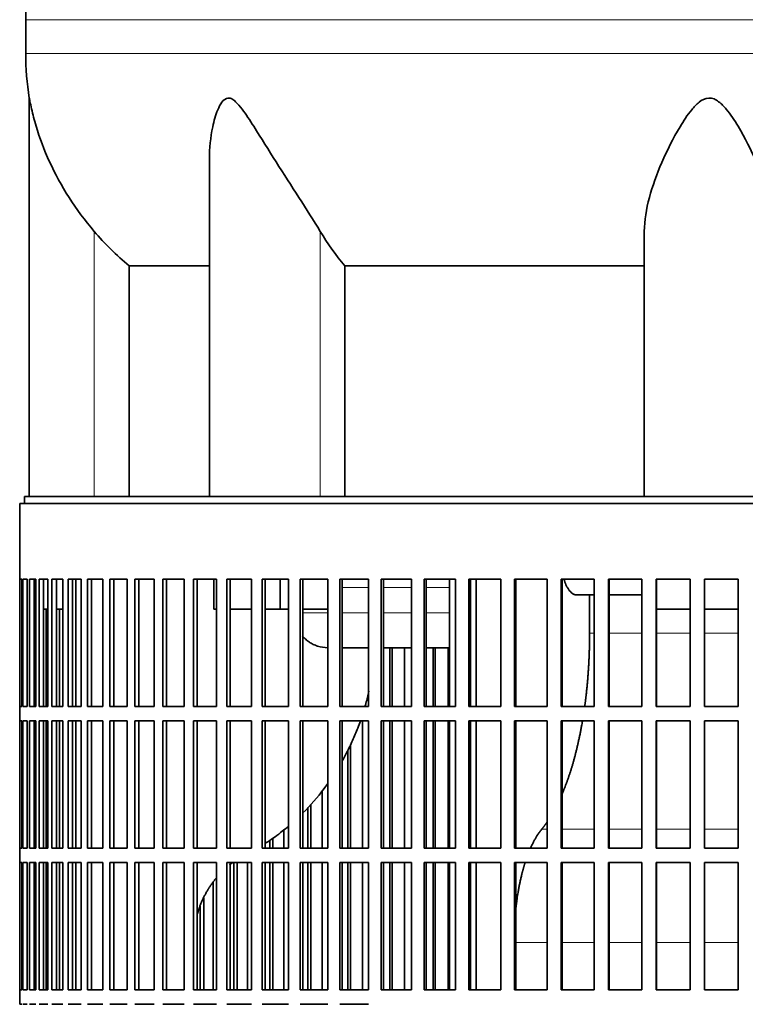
# Model space of a CAD drawing. Header units: millimetres. Extents: x 418 to 1293, y -1211 to 1672.
# Tile 18 of 26: x 916 to 1067, y 288 to 493. Entities that reach past the tile are written whole.
import ezdxf

# ---------------------------------------------------------------- set-up
doc = ezdxf.new("R2010")
doc.units = ezdxf.units.MM
for name, color, linetype in [('VSI344-454_FILTR', 7, 'Continuous'), ('VSI344-454_SUPPO', 7, 'Continuous'), ('VSI454_DIFFUSORE', 7, 'Continuous')]:
    doc.layers.add(name, color=color, linetype=linetype)

# ---------------------------------------------------------------- blocks, each defined once
blk = doc.blocks.new('SE3')
at = {"layer": 'VSI344-454_FILTR', "color": 7, "linetype": 'Continuous', "lineweight": 35}
for p, q in [((915.95, 391.77), (1192.85, 391.77)), ((915.95, 391.77), (915.95, 376.02)), ((915.96, 376.02), (915.95, 376.02)), ((915.96, 349.52), (915.96, 376.02)), ((916.01, 349.52), (916.01, 376.02)), ((916.01, 376.02), (916.38, 376.02)), ((916.38, 349.52), (916.38, 376.02)), ((916.64, 349.52), (916.64, 376.02)), ((916.64, 376.02), (917.5, 376.02)), ((917.5, 349.52), (917.5, 376.02)), ((917.96, 349.52), (917.96, 376.02)), ((917.96, 376.02), (919.3, 376.02)), ((918.94, 349.52), (918.94, 376.02)), ((919.3, 349.52), (919.3, 376.02)), ((919.98, 349.52), (919.98, 376.02)), ((919.98, 376.02), (921.8, 376.02)), ((920.94, 349.52), (920.94, 376.02)), ((921.8, 349.52), (921.8, 376.02)), ((922.67, 349.52), (922.67, 376.02)), ((922.67, 376.02), (924.96, 376.02)), ((923.61, 349.52), (923.61, 376.02)), ((924.96, 349.52), (924.96, 376.02)), ((926.03, 349.52), (926.03, 376.02)), ((926.03, 376.02), (928.78, 376.02)), ((926.95, 349.52), (926.95, 376.02)), ((928.78, 349.52), (928.78, 376.02)), ((930.04, 349.52), (930.04, 376.02)), ((930.04, 376.02), (933.23, 376.02)), ((930.93, 349.52), (930.93, 376.02)), ((933.23, 349.52), (933.23, 376.02)), ((934.68, 349.52), (934.68, 376.02)), ((934.68, 376.02), (938.3, 376.02)), ((935.53, 349.52), (935.53, 376.02)), ((938.3, 349.52), (938.3, 376.02)), ((939.92, 349.52), (939.92, 376.02)), ((939.92, 376.02), (943.96, 376.02)), ((940.74, 349.52), (940.74, 376.02)), ((943.96, 349.52), (943.96, 376.02)), ((945.75, 349.52), (945.75, 376.02)), ((945.75, 376.02), (950.18, 376.02)), ((946.53, 349.52), (946.53, 376.02)), ((950.18, 349.52), (950.18, 376.02)), ((952.14, 349.52), (952.14, 376.02)), ((952.14, 376.02), (956.94, 376.02)), ((952.87, 349.52), (952.87, 376.02)), ((956.94, 349.52), (956.94, 376.02)), ((959.04, 376.02), (964.19, 376.02)), ((959.04, 349.52), (959.04, 376.02)), ((959.73, 349.52), (959.73, 376.02)), ((964.19, 349.52), (964.19, 376.02)), ((966.44, 376.02), (971.91, 376.02)), ((966.44, 349.52), (966.44, 376.02)), ((967.07, 349.52), (967.07, 376.02)), ((971.91, 349.52), (971.91, 376.02)), ((974.29, 376.02), (980.05, 376.02)), ((974.29, 349.52), (974.29, 376.02)), ((974.86, 349.52), (974.86, 376.02)), ((980.05, 349.52), (980.05, 376.02)), ((982.55, 376.02), (988.58, 376.02)), ((982.55, 349.52), (982.55, 376.02)), ((983.07, 349.52), (983.07, 376.02)), ((988.58, 349.52), (988.58, 376.02)), ((991.19, 376.02), (997.46, 376.02)), ((991.19, 349.52), (991.19, 376.02)), ((991.65, 349.52), (991.65, 376.02)), ((997.46, 349.52), (997.46, 376.02)), ((1000.16, 376.02), (1006.64, 376.02)), ((1000.16, 349.52), (1000.16, 376.02)), ((1000.55, 349.52), (1000.55, 376.02)), ((1006.64, 349.52), (1006.64, 376.02)), ((1009.42, 376.02), (1016.08, 376.02)), ((1009.42, 349.52), (1009.42, 376.02)), ((1009.75, 349.52), (1009.75, 376.02)), ((1016.08, 349.52), (1016.08, 376.02)), ((1018.93, 376.02), (1025.72, 376.02)), ((1018.93, 349.52), (1018.93, 376.02)), ((1019.19, 349.52), (1019.19, 376.02)), ((1025.72, 349.52), (1025.72, 376.02)), ((1028.63, 376.02), (1035.53, 376.02)), ((1028.63, 349.52), (1028.63, 376.02)), ((1028.82, 349.52), (1028.82, 376.02)), ((1035.53, 349.52), (1035.53, 376.02)), ((1038.48, 376.02), (1045.46, 376.02)), ((1038.48, 349.52), (1038.48, 376.02)), ((1038.6, 349.52), (1038.6, 376.02)), ((1045.46, 349.52), (1045.46, 376.02)), ((1048.43, 376.02), (1055.46, 376.02)), ((1048.43, 349.52), (1048.43, 376.02)), ((1048.49, 349.52), (1048.49, 376.02)), ((1055.46, 349.52), (1055.46, 376.02)), ((1058.44, 376.02), (1065.47, 376.02)), ((1058.44, 349.52), (1058.44, 376.02)), ((1065.46, 349.52), (1065.46, 376.02)), ((1065.47, 349.52), (1065.47, 376.02)), ((919.3, 349.52), (919.3, 369.77)), ((921.44, 349.52), (921.44, 369.77)), ((924.25, 349.52), (924.25, 369.77)), ((992.98, 349.52), (992.98, 361.77)), ((993.47, 349.52), (993.47, 361.77)), ((996.06, 349.52), (996.06, 361.77)), ((1002.01, 349.52), (1002.01, 361.77)), ((1002.44, 349.52), (1002.44, 361.77)), ((1005.12, 349.52), (1005.12, 361.77)), ((915.96, 349.52), (915.95, 349.52)), ((915.95, 349.52), (915.95, 346.52)), ((916.01, 349.52), (916.38, 349.52)), ((916.64, 349.52), (917.5, 349.52)), ((917.96, 349.52), (919.3, 349.52)), ((919.98, 349.52), (921.8, 349.52)), ((922.67, 349.52), (924.96, 349.52)), ((926.03, 349.52), (928.78, 349.52)), ((930.04, 349.52), (933.23, 349.52)), ((934.68, 349.52), (938.3, 349.52)), ((939.92, 349.52), (943.96, 349.52)), ((945.75, 349.52), (950.18, 349.52)), ((952.14, 349.52), (956.94, 349.52)), ((959.04, 349.52), (964.19, 349.52)), ((966.44, 349.52), (971.91, 349.52)), ((974.29, 349.52), (980.05, 349.52)), ((982.55, 349.52), (988.58, 349.52)), ((991.19, 349.52), (997.46, 349.52)), ((1000.16, 349.52), (1006.64, 349.52)), ((1009.42, 349.52), (1016.08, 349.52)), ((1018.93, 349.52), (1025.72, 349.52)), ((1028.63, 349.52), (1035.53, 349.52)), ((1038.48, 349.52), (1045.46, 349.52)), ((1048.43, 349.52), (1055.46, 349.52)), ((1058.44, 349.52), (1065.47, 349.52)), ((915.96, 346.52), (915.95, 346.52)), ((915.96, 320.02), (915.96, 346.52)), ((916.01, 320.02), (916.01, 346.52)), ((916.01, 346.52), (916.38, 346.52)), ((916.38, 320.02), (916.38, 346.52)), ((916.64, 320.02), (916.64, 346.52)), ((916.64, 346.52), (917.5, 346.52)), ((917.5, 320.02), (917.5, 346.52)), ((917.96, 320.02), (917.96, 346.52)), ((917.96, 346.52), (919.3, 346.52)), ((918.94, 320.02), (918.94, 346.52)), ((919.3, 320.02), (919.3, 346.52)), ((919.3, 320.02), (919.3, 346.52)), ((919.98, 320.02), (919.98, 346.52)), ((919.98, 346.52), (921.8, 346.52)), ((920.94, 320.02), (920.94, 346.52)), ((921.44, 320.02), (921.44, 346.52)), ((921.8, 320.02), (921.8, 346.52)), ((922.67, 320.02), (922.67, 346.52)), ((922.67, 346.52), (924.96, 346.52)), ((923.61, 320.02), (923.61, 346.52)), ((924.25, 320.02), (924.25, 346.52)), ((924.96, 320.02), (924.96, 346.52)), ((926.03, 320.02), (926.03, 346.52)), ((926.03, 346.52), (928.78, 346.52)), ((926.95, 320.02), (926.95, 346.52)), ((928.78, 320.02), (928.78, 346.52)), ((930.04, 320.02), (930.04, 346.52)), ((930.04, 346.52), (933.23, 346.52)), ((930.93, 320.02), (930.93, 346.52)), ((933.23, 320.02), (933.23, 346.52)), ((934.68, 320.02), (934.68, 346.52)), ((934.68, 346.52), (938.3, 346.52)), ((935.53, 320.02), (935.53, 346.52)), ((938.3, 320.02), (938.3, 346.52)), ((939.92, 320.02), (939.92, 346.52)), ((939.92, 346.52), (943.96, 346.52)), ((940.74, 320.02), (940.74, 346.52)), ((943.96, 320.02), (943.96, 346.52)), ((945.75, 320.02), (945.75, 346.52)), ((945.75, 346.52), (950.18, 346.52)), ((946.53, 320.02), (946.53, 346.52)), ((950.18, 320.02), (950.18, 346.52)), ((952.14, 320.02), (952.14, 346.52)), ((952.14, 346.52), (956.94, 346.52)), ((952.87, 320.02), (952.87, 346.52)), ((956.94, 320.02), (956.94, 346.52)), ((959.04, 346.52), (964.19, 346.52)), ((959.04, 320.02), (959.04, 346.52)), ((959.73, 320.02), (959.73, 346.52)), ((964.19, 320.02), (964.19, 346.52)), ((966.44, 346.52), (971.91, 346.52)), ((966.44, 320.02), (966.44, 346.52)), ((967.07, 320.02), (967.07, 346.52)), ((971.91, 320.02), (971.91, 346.52)), ((974.29, 346.52), (980.05, 346.52)), ((974.29, 320.02), (974.29, 346.52)), ((974.86, 320.02), (974.86, 346.52)), ((980.05, 320.02), (980.05, 346.52)), ((982.55, 346.52), (988.58, 346.52)), ((982.55, 320.02), (982.55, 346.52)), ((983.07, 320.02), (983.07, 346.52)), ((987.31, 320.02), (987.31, 346.52)), ((988.58, 320.02), (988.58, 346.52)), ((991.19, 346.52), (997.46, 346.52)), ((991.19, 320.02), (991.19, 346.52)), ((991.65, 320.02), (991.65, 346.52)), ((992.98, 320.02), (992.98, 346.52)), ((993.47, 320.02), (993.47, 346.52)), ((996.06, 320.02), (996.06, 346.52)), ((997.46, 320.02), (997.46, 346.52)), ((1000.16, 346.52), (1006.64, 346.52)), ((1000.16, 320.02), (1000.16, 346.52)), ((1000.55, 320.02), (1000.55, 346.52)), ((1002.01, 320.02), (1002.01, 346.52)), ((1002.44, 320.02), (1002.44, 346.52)), ((1005.12, 320.02), (1005.12, 346.52)), ((1006.64, 320.02), (1006.64, 346.52)), ((1009.42, 346.52), (1016.08, 346.52)), ((1009.42, 320.02), (1009.42, 346.52)), ((1009.75, 320.02), (1009.75, 346.52)), ((1016.08, 320.02), (1016.08, 346.52)), ((1018.93, 346.52), (1025.72, 346.52)), ((1018.93, 320.02), (1018.93, 346.52)), ((1019.19, 320.02), (1019.19, 346.52)), ((1025.72, 320.02), (1025.72, 346.52)), ((1028.63, 346.52), (1035.53, 346.52)), ((1028.63, 320.02), (1028.63, 346.52)), ((1028.82, 320.02), (1028.82, 346.52)), ((1035.53, 320.02), (1035.53, 346.52)), ((1038.48, 346.52), (1045.46, 346.52)), ((1038.48, 320.02), (1038.48, 346.52)), ((1038.6, 320.02), (1038.6, 346.52)), ((1045.46, 320.02), (1045.46, 346.52)), ((1048.43, 346.52), (1055.46, 346.52)), ((1048.43, 320.02), (1048.43, 346.52)), ((1048.49, 320.02), (1048.49, 346.52)), ((1055.46, 320.02), (1055.46, 346.52)), ((1058.44, 346.52), (1065.47, 346.52)), ((1058.44, 320.02), (1058.44, 346.52)), ((1065.46, 320.02), (1065.46, 346.52)), ((1065.47, 320.02), (1065.47, 346.52)), ((984.27, 320.02), (984.27, 340.47)), ((984.82, 320.02), (984.82, 341.58)), ((978.92, 320.02), (978.92, 331.97)), ((975.93, 320.02), (975.93, 328.5)), ((976.53, 320.02), (976.53, 329.13)), ((968.65, 320.02), (968.65, 322.09)), ((970.91, 320.02), (970.91, 323.81)), ((915.96, 320.02), (915.95, 320.02)), ((915.95, 320.02), (915.95, 317.02)), ((916.01, 320.02), (916.38, 320.02)), ((916.64, 320.02), (917.5, 320.02)), ((917.96, 320.02), (919.3, 320.02)), ((919.98, 320.02), (921.8, 320.02)), ((922.67, 320.02), (924.96, 320.02)), ((926.03, 320.02), (928.78, 320.02)), ((930.04, 320.02), (933.23, 320.02)), ((934.68, 320.02), (938.3, 320.02)), ((939.92, 320.02), (943.96, 320.02)), ((945.75, 320.02), (950.18, 320.02)), ((952.14, 320.02), (956.94, 320.02)), ((959.04, 320.02), (964.19, 320.02)), ((966.44, 320.02), (971.91, 320.02)), ((967.99, 320.02), (967.99, 321.65)), ((974.29, 320.02), (980.05, 320.02)), ((982.55, 320.02), (988.58, 320.02)), ((991.19, 320.02), (997.46, 320.02)), ((1000.16, 320.02), (1006.64, 320.02)), ((1009.42, 320.02), (1016.08, 320.02)), ((1018.93, 320.02), (1025.72, 320.02)), ((1028.63, 320.02), (1035.53, 320.02)), ((1038.48, 320.02), (1045.46, 320.02)), ((1048.43, 320.02), (1055.46, 320.02)), ((1058.44, 320.02), (1065.47, 320.02)), ((915.96, 317.02), (915.95, 317.02)), ((915.96, 290.52), (915.96, 317.02)), ((916.01, 290.52), (916.01, 317.02)), ((916.01, 317.02), (916.38, 317.02)), ((916.38, 290.52), (916.38, 317.02)), ((916.64, 290.52), (916.64, 317.02)), ((916.64, 317.02), (917.5, 317.02)), ((917.5, 290.52), (917.5, 317.02)), ((917.96, 290.52), (917.96, 317.02)), ((917.96, 317.02), (919.3, 317.02)), ((918.94, 290.52), (918.94, 317.02)), ((919.3, 290.52), (919.3, 317.02)), ((919.3, 290.52), (919.3, 317.02)), ((919.98, 290.52), (919.98, 317.02)), ((919.98, 317.02), (921.8, 317.02)), ((920.94, 290.52), (920.94, 317.02)), ((921.44, 290.52), (921.44, 317.02)), ((921.8, 290.52), (921.8, 317.02)), ((922.67, 290.52), (922.67, 317.02)), ((922.67, 317.02), (924.96, 317.02)), ((923.61, 290.52), (923.61, 317.02)), ((924.25, 290.52), (924.25, 317.02)), ((924.96, 290.52), (924.96, 317.02)), ((926.03, 290.52), (926.03, 317.02)), ((926.03, 317.02), (928.78, 317.02)), ((926.95, 290.52), (926.95, 317.02)), ((928.78, 290.52), (928.78, 317.02)), ((930.04, 290.52), (930.04, 317.02)), ((930.04, 317.02), (933.23, 317.02)), ((930.93, 290.52), (930.93, 317.02)), ((933.23, 290.52), (933.23, 317.02)), ((934.68, 290.52), (934.68, 317.02)), ((934.68, 317.02), (938.3, 317.02)), ((935.53, 290.52), (935.53, 317.02)), ((938.3, 290.52), (938.3, 317.02)), ((939.92, 290.52), (939.92, 317.02)), ((939.92, 317.02), (943.96, 317.02)), ((940.74, 290.52), (940.74, 317.02)), ((943.96, 290.52), (943.96, 317.02)), ((945.75, 290.52), (945.75, 317.02)), ((945.75, 317.02), (950.18, 317.02)), ((946.53, 290.52), (946.53, 317.02)), ((950.18, 290.52), (950.18, 317.02)), ((952.14, 290.52), (952.14, 317.02)), ((952.14, 317.02), (956.94, 317.02)), ((952.87, 290.52), (952.87, 317.02)), ((956.94, 290.52), (956.94, 317.02)), ((959.04, 317.02), (964.19, 317.02)), ((959.04, 290.52), (959.04, 317.02)), ((959.73, 290.52), (959.73, 317.02)), ((960.5, 290.52), (960.5, 317.02)), ((961.21, 290.52), (961.21, 317.02)), ((963.34, 290.52), (963.34, 317.02)), ((964.19, 290.52), (964.19, 317.02)), ((966.44, 317.02), (971.91, 317.02)), ((966.44, 290.52), (966.44, 317.02)), ((967.07, 290.52), (967.07, 317.02)), ((967.99, 290.52), (967.99, 317.02)), ((968.65, 290.52), (968.65, 317.02)), ((970.91, 290.52), (970.91, 317.02)), ((971.91, 290.52), (971.91, 317.02)), ((974.29, 317.02), (980.05, 317.02)), ((974.29, 290.52), (974.29, 317.02)), ((974.86, 290.52), (974.86, 317.02)), ((975.93, 290.52), (975.93, 317.02)), ((976.53, 290.52), (976.53, 317.02)), ((978.92, 290.52), (978.92, 317.02)), ((980.05, 290.52), (980.05, 317.02)), ((982.55, 317.02), (988.58, 317.02)), ((982.55, 290.52), (982.55, 317.02)), ((983.07, 290.52), (983.07, 317.02)), ((984.27, 290.52), (984.27, 317.02)), ((984.82, 290.52), (984.82, 317.02)), ((987.31, 290.52), (987.31, 317.02)), ((988.58, 290.52), (988.58, 317.02)), ((991.19, 317.02), (997.46, 317.02)), ((991.19, 290.52), (991.19, 317.02)), ((991.65, 290.52), (991.65, 317.02)), ((992.98, 290.52), (992.98, 317.02)), ((993.47, 290.52), (993.47, 317.02)), ((996.06, 290.52), (996.06, 317.02)), ((997.46, 290.52), (997.46, 317.02)), ((1000.16, 317.02), (1006.64, 317.02)), ((1000.16, 290.52), (1000.16, 317.02)), ((1000.55, 290.52), (1000.55, 317.02)), ((1002.01, 290.52), (1002.01, 317.02)), ((1002.44, 290.52), (1002.44, 317.02)), ((1005.12, 290.52), (1005.12, 317.02)), ((1006.64, 290.52), (1006.64, 317.02)), ((1009.42, 317.02), (1016.08, 317.02)), ((1009.42, 290.52), (1009.42, 317.02)), ((1009.75, 290.52), (1009.75, 317.02)), ((1016.08, 290.52), (1016.08, 317.02)), ((1018.93, 317.02), (1025.72, 317.02)), ((1018.93, 290.52), (1018.93, 317.02)), ((1019.19, 290.52), (1019.19, 317.02)), ((1025.72, 290.52), (1025.72, 317.02)), ((1028.63, 317.02), (1035.53, 317.02)), ((1028.63, 290.52), (1028.63, 317.02)), ((1028.82, 290.52), (1028.82, 317.02)), ((1035.53, 290.52), (1035.53, 317.02)), ((1038.48, 317.02), (1045.46, 317.02)), ((1038.48, 290.52), (1038.48, 317.02)), ((1038.6, 290.52), (1038.6, 317.02)), ((1045.46, 290.52), (1045.46, 317.02)), ((1048.43, 317.02), (1055.46, 317.02)), ((1048.43, 290.52), (1048.43, 317.02)), ((1048.49, 290.52), (1048.49, 317.02)), ((1055.46, 290.52), (1055.46, 317.02)), ((1058.44, 317.02), (1065.47, 317.02)), ((1058.44, 290.52), (1058.44, 317.02)), ((1065.46, 290.52), (1065.46, 317.02)), ((1065.47, 290.52), (1065.47, 317.02)), ((956.23, 290.52), (956.23, 312.98)), ((954.25, 290.52), (954.25, 309.69)), ((953.49, 290.52), (953.49, 307.94)), ((915.96, 290.52), (915.95, 290.52)), ((915.95, 290.52), (915.95, 287.52)), ((916.01, 290.52), (916.38, 290.52)), ((916.64, 290.52), (917.5, 290.52)), ((917.96, 290.52), (919.3, 290.52)), ((919.98, 290.52), (921.8, 290.52)), ((922.67, 290.52), (924.96, 290.52)), ((926.03, 290.52), (928.78, 290.52)), ((930.04, 290.52), (933.23, 290.52)), ((934.68, 290.52), (938.3, 290.52)), ((939.92, 290.52), (943.96, 290.52)), ((945.75, 290.52), (950.18, 290.52)), ((952.14, 290.52), (956.94, 290.52)), ((959.04, 290.52), (964.19, 290.52)), ((966.44, 290.52), (971.91, 290.52)), ((974.29, 290.52), (980.05, 290.52)), ((982.55, 290.52), (988.58, 290.52)), ((991.19, 290.52), (997.46, 290.52)), ((1000.16, 290.52), (1006.64, 290.52)), ((1009.42, 290.52), (1016.08, 290.52)), ((1018.93, 290.52), (1025.72, 290.52)), ((1028.63, 290.52), (1035.53, 290.52)), ((1038.48, 290.52), (1045.46, 290.52)), ((1048.43, 290.52), (1055.46, 290.52)), ((1058.44, 290.52), (1065.47, 290.52)), ((915.96, 287.52), (915.95, 287.52)), ((916.01, 287.52), (916.38, 287.52)), ((916.64, 287.52), (917.5, 287.52)), ((917.96, 287.52), (919.3, 287.52)), ((919.98, 287.52), (921.8, 287.52)), ((922.67, 287.52), (924.96, 287.52)), ((926.03, 287.52), (928.78, 287.52)), ((930.04, 287.52), (933.23, 287.52)), ((934.68, 287.52), (938.3, 287.52)), ((939.92, 287.52), (943.96, 287.52)), ((945.75, 287.52), (950.18, 287.52)), ((952.14, 287.52), (956.94, 287.52)), ((959.04, 287.52), (964.19, 287.52)), ((966.44, 287.52), (971.91, 287.52)), ((974.29, 287.52), (980.05, 287.52)), ((982.55, 287.52), (988.58, 287.52))]:
    blk.add_line(p, q, dxfattribs=at)
at = {"layer": 'VSI344-454_SUPPO', "color": 7, "linetype": 'Continuous', "lineweight": 35}
for p, q in [((916.95, 391.77), (916.95, 393.27)), ((916.95, 393.27), (1193.65, 393.27)), ((927.61, 349.52), (927.61, 376.02)), ((956.39, 369.77), (956.39, 376.02)), ((970.15, 369.77), (970.15, 376.02)), ((1005.38, 349.52), (1005.38, 376.02)), ((1010.98, 349.52), (1010.98, 376.02)), ((1035.53, 372.77), (1031.88, 372.77)), ((1034.56, 364.77), (1034.56, 372.77)), ((1045.46, 372.77), (1038.6, 372.77)), ((918.94, 369.77), (919.3, 369.77)), ((920.94, 369.77), (921.8, 369.77)), ((923.61, 369.77), (924.96, 369.77)), ((956.39, 369.77), (956.94, 369.77)), ((959.73, 369.77), (964.19, 369.77)), ((967.07, 369.77), (970.15, 369.77)), ((970.15, 369.77), (971.91, 369.77)), ((974.86, 369.77), (980.05, 369.77)), ((1048.49, 369.77), (1055.46, 369.77)), ((1058.44, 369.77), (1065.46, 369.77)), ((983.07, 361.77), (988.58, 361.77)), ((991.65, 361.77), (997.46, 361.77)), ((1000.55, 361.77), (1005.38, 361.77)), ((927.61, 320.02), (927.61, 346.52)), ((1005.38, 320.02), (1005.38, 346.52)), ((1010.98, 320.02), (1010.98, 346.52)), ((927.61, 290.52), (927.61, 317.02)), ((1005.38, 290.52), (1005.38, 317.02)), ((1010.98, 290.52), (1010.98, 317.02))]:
    blk.add_line(p, q, dxfattribs=at)
at = {"layer": 'VSI344-454_SUPPO', "color": 4, "linetype": 'Continuous', "lineweight": 9}
for p, q in [((988.58, 374.29), (983.07, 374.29)), ((997.46, 374.29), (991.65, 374.29)), ((1005.38, 374.29), (1000.55, 374.29)), ((974.86, 369.07), (980.05, 369.07)), ((983.07, 369.07), (988.58, 369.07)), ((991.65, 369.07), (997.46, 369.07)), ((1000.55, 369.07), (1005.38, 369.07)), ((1034.56, 364.77), (1035.53, 364.77)), ((1038.6, 364.77), (1045.46, 364.77)), ((1048.49, 364.77), (1055.46, 364.77)), ((1058.44, 364.77), (1065.46, 364.77)), ((1024.59, 323.98), (1025.72, 323.98)), ((1028.82, 323.98), (1035.53, 323.98)), ((1038.6, 323.98), (1045.46, 323.98)), ((1048.49, 323.98), (1055.46, 323.98)), ((1058.44, 323.98), (1065.46, 323.98)), ((1019.19, 300.42), (1025.72, 300.42)), ((1028.82, 300.42), (1035.53, 300.42)), ((1038.6, 300.42), (1045.46, 300.42)), ((1048.49, 300.42), (1055.46, 300.42)), ((1058.44, 300.42), (1065.46, 300.42))]:
    blk.add_line(p, q, dxfattribs=at)
at = {"layer": 'VSI344-454_SUPPO', "color": 7, "linetype": 'Continuous', "lineweight": 35}
for points, degree, knots in [([(1029.22, 376.01), (1029.22, 376.01), (1029.25, 375.92), (1029.3, 375.76), (1029.39, 375.53), (1029.47, 375.31), (1029.56, 375.09), (1029.66, 374.85), (1029.78, 374.6), (1029.93, 374.33), (1030.08, 374.07), (1030.24, 373.83), (1030.42, 373.6), (1030.6, 373.4), (1030.79, 373.22), (1030.99, 373.06), (1031.2, 372.93), (1031.42, 372.84), (1031.65, 372.78), (1031.8, 372.77), (1031.88, 372.77)], 3, [0.3484291, 0.3484291, 0.3484291, 0.3484291, 0.3502935, 0.3759894, 0.4017757, 0.4276525, 0.4536199, 0.4796779, 0.5164483, 0.5544168, 0.5935835, 0.6339485, 0.6755117, 0.7182732, 0.7622329, 0.8073906, 0.8537464, 0.9013, 0.9500512, 1, 1, 1, 1]), ([(974.8, 364.18), (974.81, 364.18), (975.02, 363.94), (975.47, 363.5), (976.23, 362.93), (977.05, 362.45), (978.3, 361.94), (979.34, 361.77), (980.05, 361.77)], 3, [0.2627974, 0.2627974, 0.2627974, 0.2627974, 0.2631364, 0.3099596, 0.3576304, 0.4061488, 0.4555148, 0.5652048, 0.5652048, 0.5652048, 0.5652048]), ([(1033.53, 349.48), (1033.72, 350.81), (1033.87, 352.17), (1034.21, 355.23), (1034.39, 358.4), (1034.56, 361.57), (1034.56, 364.77)], 2, [0.6946638, 0.6946638, 0.6946638, 0.75, 0.75, 0.875, 0.875, 1, 1, 1]), ([(988.65, 352.77), (988.65, 352.75), (988.45, 351.88), (988.18, 350.79), (987.88, 349.74), (987.82, 349.52)], 3, [0.20939159, 0.20939159, 0.20939159, 0.20939159, 0.21029258, 0.25575259, 0.26772218, 0.26772218, 0.26772218, 0.26772218]), ([(986.85, 346.51), (986.68, 346.02), (986.17, 344.65), (985.24, 342.44), (984.15, 340.16), (983.39, 338.76), (983.08, 338.2)], 3, [0.3227065, 0.3227065, 0.3227065, 0.3227065, 0.350074, 0.3989353, 0.4489304, 0.4829363, 0.4829363, 0.4829363, 0.4829363]), ([(1028.83, 331.28), (1029.66, 333.23), (1030.4, 335.46), (1031.2, 337.88), (1031.85, 340.58), (1032.51, 343.28), (1033.02, 346.18), (1033.05, 346.34), (1033.08, 346.51)], 2, [0.2602896, 0.2602896, 0.2602896, 0.375, 0.375, 0.5, 0.5, 0.625, 0.625, 0.6319131, 0.6319131, 0.6319131]), ([(980.07, 333.49), (979.81, 333.13), (978.22, 330.96), (976.46, 328.94), (974.89, 327.37)], 3, [0.5820331, 0.5820331, 0.5820331, 0.5820331, 0.6055217, 0.7255565, 0.7255565, 0.7255565, 0.7255565]), ([(971.94, 324.64), (971.5, 324.27), (970.09, 323.11), (968.46, 321.93), (967.25, 321.13), (967.08, 321.02)], 3, [0.7982019, 0.7982019, 0.7982019, 0.7982019, 0.8292841, 0.897392, 0.9085779, 0.9085779, 0.9085779, 0.9085779]), ([(1019.17, 307.09), (1019.2, 307.38), (1019.24, 307.68), (1019.63, 311.25), (1020.4, 314.38), (1020.74, 315.77), (1021.14, 317.03)], 2, [0.2294074, 0.2294074, 0.2294074, 0.25, 0.25, 0.5, 0.5, 0.6111069, 0.6111069, 0.6111069]), ([(952.86, 306.11), (953.61, 308.83), (954.99, 311.16), (955.84, 312.61), (956.91, 313.88)], 2, [0.2553084, 0.2553084, 0.2553084, 0.5, 0.5, 0.6516471, 0.6516471, 0.6516471])]:
    blk.add_open_spline(points, degree=degree, knots=knots, dxfattribs=at)
for points in [[(1022.26, 320.02), (1023.32, 322.43), (1024.59, 323.98)], [(1024.59, 323.98), (1025.18, 324.69), (1025.74, 325.52)], [(959.7, 316.59), (959.99, 316.82), (960.28, 317.03)]]:
    blk.add_open_spline(points, degree=2, dxfattribs=at)
at = {"layer": 'VSI454_DIFFUSORE', "color": 4, "linetype": 'Continuous', "lineweight": 9}
for p, q in [((917.2, 492.55), (1197.9, 492.55)), ((1197.9, 485.51), (917.2, 485.51)), ((931.45, 393.27), (931.45, 448.48)), ((978.49, 393.27), (978.49, 448.48))]:
    blk.add_line(p, q, dxfattribs=at)
at = {"layer": 'VSI454_DIFFUSORE', "color": 7, "linetype": 'Continuous', "lineweight": 35}
for p, q in [((917.2, 492.55), (917.2, 485.51)), ((917.95, 476.24), (917.95, 393.27)), ((955.44, 463.54), (955.44, 393.27)), ((1045.95, 393.27), (1045.95, 448.48)), ((938.71, 441.33), (955.44, 441.33)), ((938.71, 393.27), (938.71, 441.33)), ((983.62, 441.33), (1045.95, 441.33)), ((983.62, 393.27), (983.62, 441.33))]:
    blk.add_line(p, q, dxfattribs=at)
for centre, radius, start, end in [((995.18, 492.55), 77.98, 134.5, 180), ((974.62, 485.51), 57.42, 180, 189.2911)]:
    blk.add_arc(centre, radius, start, end, dxfattribs=at)
for points, knots in [([(931.45, 448.48), (929.52, 450.75), (927.79, 453.1), (924.67, 457.97), (923.31, 460.47), (921.03, 465.43), (920.09, 467.93), (918.99, 471.63), (918.67, 472.86), (918.29, 474.54), (918.18, 475.08), (918.05, 475.73), (918.01, 475.93), (917.97, 476.17), (917.95, 476.24), (917.95, 476.24)], [0, 0, 0, 0, 0.125, 0.125, 0.25, 0.25, 0.375, 0.375, 0.4375, 0.4375, 0.46875, 0.46875, 0.484375, 0.484375, 0.4979294, 0.4979294, 0.4979294, 0.4979294]), ([(978.49, 448.48), (977.13, 450.75), (975.62, 453.1), (972.5, 457.95), (970.89, 460.45), (967.76, 465.4), (966.22, 467.89), (963.86, 471.59), (963.07, 472.82), (961.81, 474.5), (961.37, 475.03), (960.65, 475.7), (960.4, 475.9), (959.87, 476.18), (959.6, 476.26), (958.81, 476.21), (958.37, 475.83), (957.69, 474.92), (957.42, 474.38), (956.71, 472.68), (956.38, 471.47), (955.66, 468.05), (955.44, 465.78), (955.44, 463.54)], [0, 0, 0, 0, 0.125, 0.125, 0.25, 0.25, 0.375, 0.375, 0.4375, 0.4375, 0.46875, 0.46875, 0.484375, 0.484375, 0.5, 0.5, 0.53125, 0.53125, 0.5625, 0.5625, 0.625, 0.625, 0.7380464, 0.7380464, 0.7380464, 0.7380464]), ([(1072.95, 448.48), (1072.95, 450.75), (1072.56, 453.1), (1071.25, 457.95), (1070.34, 460.45), (1068.19, 465.4), (1066.95, 467.89), (1064.72, 471.59), (1063.92, 472.82), (1062.52, 474.5), (1062.01, 475.03), (1061.12, 475.7), (1060.81, 475.9), (1060.11, 476.18), (1059.74, 476.26), (1058.62, 476.21), (1057.93, 475.83), (1056.78, 474.92), (1056.28, 474.38), (1054.89, 472.68), (1054.11, 471.47), (1051.92, 467.82), (1050.67, 465.3), (1048.53, 460.35), (1047.65, 457.92), (1046.36, 453.12), (1045.95, 450.74), (1045.95, 448.48)], [0, 0, 0, 0, 0.125, 0.125, 0.25, 0.25, 0.375, 0.375, 0.4375, 0.4375, 0.46875, 0.46875, 0.484375, 0.484375, 0.5, 0.5, 0.53125, 0.53125, 0.5625, 0.5625, 0.625, 0.625, 0.75, 0.75, 0.875, 0.875, 1, 1, 1, 1])]:
    blk.add_open_spline(points, degree=3, knots=knots, dxfattribs=at)
for points in [[(938.71, 441.33), (936.08, 443.5), (933.66, 445.88), (931.45, 448.48)], [(983.62, 441.33), (981.76, 443.5), (980.05, 445.88), (978.49, 448.48)]]:
    blk.add_open_spline(points, degree=3, dxfattribs=at)

msp = doc.modelspace()

# ---------------------------------------------------------------- block references
msp.add_blockref('SE3', (0, 0))

doc.saveas('drawing.dxf')
